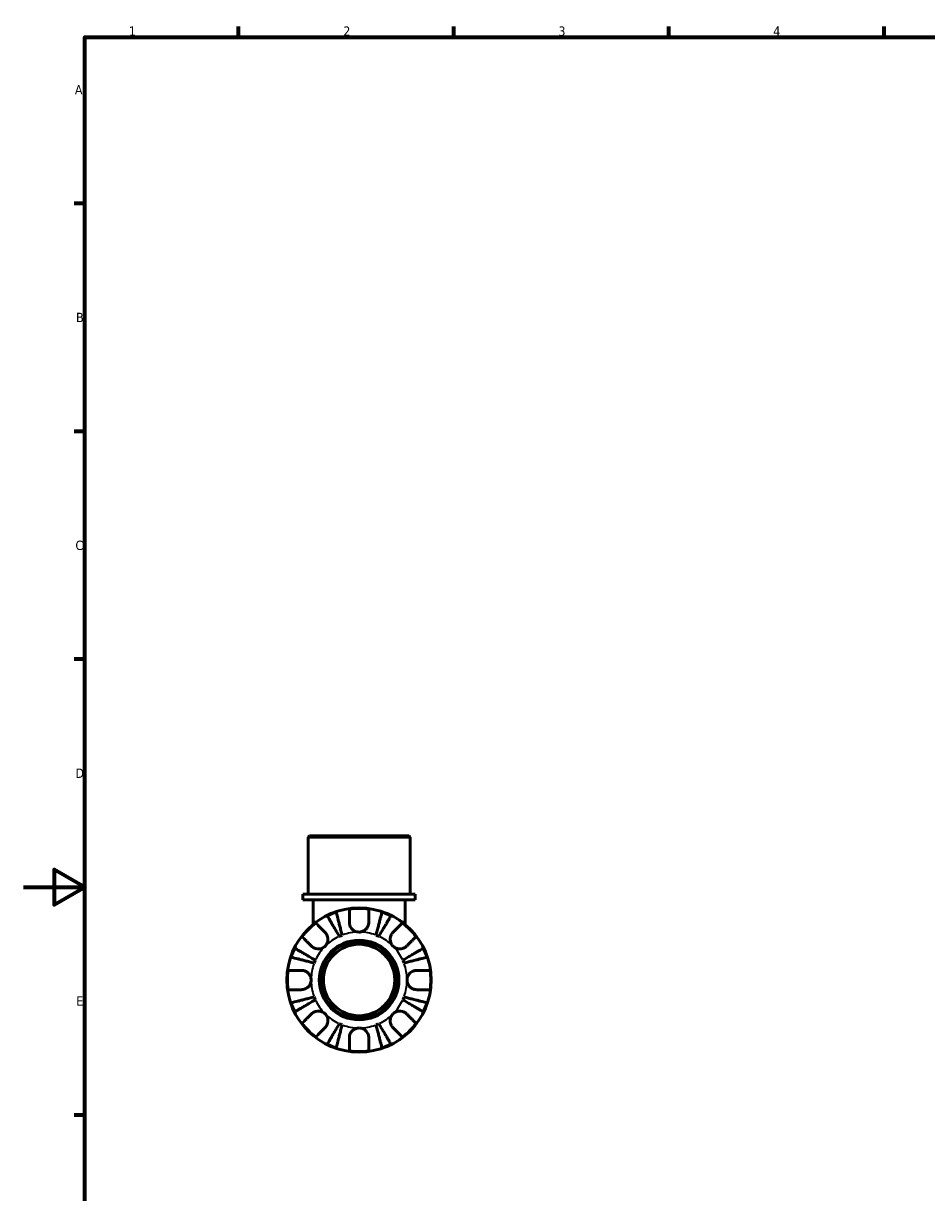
# Model space of a CAD drawing. Header units: millimetres. Extents: x 0 to 902, y -199 to 594.
# Tile 2 of 5: x 0 to 294, y 197 to 578. Entities that reach past the tile are written whole.
import ezdxf

# ---------------------------------------------------------------- set-up
doc = ezdxf.new("R2010")
doc.units = ezdxf.units.MM
for name, color, linetype, lineweight in [('Border (ANSI)', 7, 'Continuous', 70), ('Visible (ANSI)', 7, 'Continuous', 50), ('Visible Narrow (ANSI)', 7, 'Continuous', 35)]:
    doc.layers.add(name, color=color, linetype=linetype, lineweight=lineweight)
doc.styles.add('Note Text (ANSI)', font='tahoma.ttf')

# ---------------------------------------------------------------- blocks, each defined once
blk = doc.blocks.new('Borders Default Border')
at = {"layer": 'Border (ANSI)'}
for p, q in [((70.08, 574), (70.08, 577.45)), ((140.17, 574), (140.17, 577.45)), ((210.25, 574), (210.25, 577.45)), ((280.33, 574), (280.33, 577.45)), ((20, 519.75), (16.55, 519.75)), ((20, 445.5), (16.55, 445.5)), ((20, 371.25), (16.55, 371.25)), ((20, 222.75), (16.55, 222.75))]:
    blk.add_line(p, q, dxfattribs=at)
at = {"layer": 'Border (ANSI)', "flags": 128}
for points in [[(20, 20), (20, 574), (821, 574), (821, 20), (20, 20)], [(0, 297), (20, 297), (10, 302.77), (10, 291.23), (20, 297)]]:
    blk.add_lwpolyline(points, dxfattribs=at)
at = {"layer": 'Border (ANSI)', "color": 230, "true_color": 0xff0080, "char_height": 3.05, "attachment_point": 7, "style": 'Note Text (ANSI)'}
for s, insert in [('1', (34.35, 574.4)), ('2', (104.2, 574.4)), ('3', (174.26, 574.34)), ('4', (244.23, 574.4)), ('A', (16.78, 555.35)), ('B', (17.15, 481.1)), ('C', (16.95, 406.8)), ('D', (16.96, 332.6)), ('E', (17.21, 258.35))]:
    blk.add_mtext(s, dxfattribs=dict(at, insert=insert))

msp = doc.modelspace()

# ---------------------------------------------------------------- linework, layer by layer
at = {"layer": 'Visible (ANSI)'}
for p, q in [((93.176, 313.741), (92.706, 313.271)), ((125.955, 313.271), (92.706, 313.271)), ((92.706, 294.741), (92.706, 313.271)), ((93.176, 313.741), (125.485, 313.741)), ((125.485, 313.741), (125.955, 313.271)), ((125.955, 294.741), (125.955, 313.271)), ((127.618, 294.741), (91.044, 294.741)), ((91.044, 292.841), (91.044, 294.741)), ((127.618, 292.841), (127.618, 294.741)), ((127.618, 292.841), (91.044, 292.841)), ((94.369, 292.841), (94.369, 285.834)), ((124.293, 292.841), (124.293, 285.834)), ((94.369, 285.834), (94.369, 284.863)), ((124.293, 284.863), (124.293, 285.834))]:
    msp.add_line(p, q, dxfattribs=at)
for radius in [23.5, 12.97, 12.5, 11.637]:
    msp.add_circle((109.331, 266.741), radius, dxfattribs=at)
for radius, start, end in [(23.341, 82.24391, 97.75609), (23.341, 108.62342, 116.37658), (23.341, 63.62342, 71.37658), (23.341, 127.24391, 142.75609), (23.341, 37.24391, 52.75609), (15.625, 110.66622, 114.33378), (15.625, 65.66622, 69.33378), (23.341, 153.62342, 161.37658), (23.341, 18.62342, 26.37658), (15.625, 155.66622, 159.33378), (15.625, 20.66622, 24.33378), (23.341, 172.24391, 187.75609), (23.341, 352.24391, 7.75609), (23.341, 198.62342, 206.37658), (15.625, 200.66622, 204.33378), (15.625, 335.66622, 339.33378), (23.341, 333.62342, 341.37658), (23.341, 217.24391, 232.75609), (15.625, 245.66622, 249.33378), (15.625, 290.66622, 294.33378), (23.341, 307.24391, 322.75609), (23.341, 243.62342, 251.37658), (23.341, 288.62342, 296.37658), (23.341, 262.24391, 277.75609)]:
    msp.add_arc((109.331, 266.741), radius, start, end, dxfattribs=at)
for points, knots in [([(106.181, 285.516), (106.181, 285.849), (106.181, 286.186), (106.181, 286.953), (106.181, 287.367), (106.181, 288.059), (106.181, 288.402), (106.181, 288.994), (106.181, 289.242), (106.181, 289.61), (106.181, 289.765), (106.181, 289.869)], [3.89239507, 3.89239507, 3.89239507, 3.89239507, 3.99831093, 3.99831093, 4.14541915, 4.14541915, 4.2913159, 4.2913159, 4.43721264, 4.43721264, 4.57824766, 4.57824766, 4.57824766, 4.57824766]), ([(112.481, 289.869), (112.481, 289.765), (112.481, 289.61), (112.481, 289.242), (112.481, 288.994), (112.481, 288.402), (112.481, 288.059), (112.481, 287.367), (112.481, 286.953), (112.481, 286.186), (112.481, 285.849), (112.481, 285.516)], [0.14941001, 0.14941001, 0.14941001, 0.14941001, 0.29044502, 0.29044502, 0.43634177, 0.43634177, 0.58223851, 0.58223851, 0.72934673, 0.72934673, 0.83526259, 0.83526259, 0.83526259, 0.83526259]), ([(102.892, 280.978), (102.644, 281.4), (102.373, 281.86), (101.842, 282.761), (101.582, 283.203), (101.124, 283.98), (100.884, 284.388), (100.435, 285.149), (100.227, 285.503), (99.877, 286.097), (99.704, 286.391), (99.405, 286.899), (99.279, 287.113), (99.092, 287.429), (99.014, 287.563), (98.961, 287.652)], [3.5133937, 3.5133937, 3.5133937, 3.5133937, 3.6601181, 3.6601181, 3.8068425, 3.8068425, 3.9529976, 3.9529976, 4.0991526, 4.0991526, 4.2449679, 4.2449679, 4.3907831, 4.3907831, 4.5326305, 4.5326305, 4.5326305, 4.5326305]), ([(101.877, 288.86), (101.903, 288.76), (101.942, 288.609), (102.034, 288.254), (102.096, 288.014), (102.243, 287.443), (102.329, 287.112), (102.501, 286.445), (102.604, 286.048), (102.825, 285.192), (102.944, 284.734), (103.17, 283.86), (103.298, 283.364), (103.56, 282.352), (103.694, 281.834), (103.816, 281.361)], [0.1494024, 0.1494024, 0.1494024, 0.1494024, 0.2912498, 0.2912498, 0.4370651, 0.4370651, 0.5828803, 0.5828803, 0.7290354, 0.7290354, 0.8751905, 0.8751905, 1.0219149, 1.0219149, 1.1686392, 1.1686392, 1.1686392, 1.1686392]), ([(114.845, 281.361), (114.968, 281.834), (115.101, 282.352), (115.363, 283.364), (115.492, 283.86), (115.717, 284.734), (115.836, 285.192), (116.057, 286.048), (116.16, 286.445), (116.333, 287.112), (116.418, 287.443), (116.566, 288.014), (116.628, 288.254), (116.72, 288.609), (116.759, 288.76), (116.785, 288.86)], [3.5133937, 3.5133937, 3.5133937, 3.5133937, 3.6601181, 3.6601181, 3.8068425, 3.8068425, 3.9529976, 3.9529976, 4.0991526, 4.0991526, 4.2449679, 4.2449679, 4.3907831, 4.3907831, 4.5326305, 4.5326305, 4.5326305, 4.5326305]), ([(119.7, 287.652), (119.648, 287.563), (119.569, 287.429), (119.382, 287.113), (119.257, 286.899), (118.958, 286.391), (118.784, 286.097), (118.434, 285.503), (118.226, 285.149), (117.777, 284.388), (117.537, 283.98), (117.079, 283.203), (116.819, 282.761), (116.288, 281.86), (116.017, 281.4), (115.769, 280.978)], [0.1494024, 0.1494024, 0.1494024, 0.1494024, 0.2912498, 0.2912498, 0.4370651, 0.4370651, 0.5828803, 0.5828803, 0.7290354, 0.7290354, 0.8751905, 0.8751905, 1.0219149, 1.0219149, 1.1686392, 1.1686392, 1.1686392, 1.1686392]), ([(95.205, 285.322), (95.278, 285.249), (95.387, 285.139), (95.647, 284.879), (95.823, 284.704), (96.241, 284.285), (96.484, 284.043), (96.974, 283.553), (97.266, 283.26), (97.808, 282.718), (98.047, 282.48), (98.282, 282.245)], [0.14941001, 0.14941001, 0.14941001, 0.14941001, 0.29044502, 0.29044502, 0.43634177, 0.43634177, 0.58223851, 0.58223851, 0.72934673, 0.72934673, 0.83526259, 0.83526259, 0.83526259, 0.83526259]), ([(98.282, 282.245), (98.368, 282.158), (98.45, 282.066), (98.652, 281.811), (98.763, 281.64), (98.954, 281.266), (99.033, 281.066), (99.171, 280.567), (99.21, 280.266), (99.197, 279.569), (99.117, 279.182), (98.809, 278.434), (98.577, 278.084), (98.282, 277.79)], [-0.50766593, -0.50766593, -0.50766593, -0.50766593, -0.46718991, -0.46718991, -0.40200215, -0.40200215, -0.33506637, -0.33506637, -0.24300458, -0.24300458, -0.12488859, -0.12488859, 0, 0, 0, 0]), ([(109.331, 282.366), (109.08, 282.366), (108.831, 282.396), (108.32, 282.52), (108.062, 282.62), (107.465, 282.946), (107.153, 283.206), (106.726, 283.725), (106.583, 283.953), (106.4, 284.349), (106.342, 284.508), (106.255, 284.818), (106.225, 284.968), (106.189, 285.252), (106.181, 285.385), (106.181, 285.516)], [0, 0, 0, 0, 0.07514839, 0.07514839, 0.15775683, 0.15775683, 0.27887104, 0.27887104, 0.36056434, 0.36056434, 0.41315921, 0.41315921, 0.46174689, 0.46174689, 0.50485698, 0.50485698, 0.50485698, 0.50485698]), ([(112.481, 285.516), (112.481, 285.504), (112.481, 285.491), (112.478, 285.31), (112.463, 285.139), (112.406, 284.819), (112.369, 284.671), (112.262, 284.348), (112.187, 284.175), (111.942, 283.725), (111.743, 283.463), (111.225, 282.97), (110.899, 282.757), (110.159, 282.449), (109.747, 282.366), (109.331, 282.366)], [-0.51072287, -0.51072287, -0.51072287, -0.51072287, -0.50653573, -0.50653573, -0.4498196, -0.4498196, -0.40070764, -0.40070764, -0.34173664, -0.34173664, -0.24159774, -0.24159774, -0.12498377, -0.12498377, 0, 0, 0, 0]), ([(120.379, 277.79), (120.224, 277.946), (120.085, 278.117), (119.836, 278.499), (119.731, 278.71), (119.533, 279.25), (119.468, 279.585), (119.449, 280.241), (119.487, 280.555), (119.628, 281.065), (119.707, 281.266), (119.898, 281.639), (120.009, 281.811), (120.211, 282.066), (120.293, 282.158), (120.379, 282.245)], [0, 0, 0, 0, 0.06608139, 0.06608139, 0.13667451, 0.13667451, 0.23873403, 0.23873403, 0.33457773, 0.33457773, 0.40157847, 0.40157847, 0.46685307, 0.46685307, 0.50745344, 0.50745344, 0.50745344, 0.50745344]), ([(120.379, 282.245), (120.615, 282.48), (120.853, 282.718), (121.395, 283.26), (121.688, 283.553), (122.177, 284.043), (122.42, 284.285), (122.838, 284.704), (123.014, 284.879), (123.274, 285.139), (123.384, 285.249), (123.457, 285.322)], [3.89239507, 3.89239507, 3.89239507, 3.89239507, 3.99831093, 3.99831093, 4.14541915, 4.14541915, 4.2913159, 4.2913159, 4.43721264, 4.43721264, 4.57824766, 4.57824766, 4.57824766, 4.57824766]), ([(93.827, 277.79), (93.592, 278.025), (93.354, 278.264), (92.812, 278.806), (92.519, 279.098), (92.029, 279.588), (91.787, 279.831), (91.368, 280.249), (91.193, 280.425), (90.933, 280.685), (90.823, 280.794), (90.75, 280.867)], [3.89239507, 3.89239507, 3.89239507, 3.89239507, 3.99831093, 3.99831093, 4.14541915, 4.14541915, 4.2913159, 4.2913159, 4.43721264, 4.43721264, 4.57824766, 4.57824766, 4.57824766, 4.57824766]), ([(127.912, 280.867), (127.838, 280.794), (127.729, 280.685), (127.469, 280.425), (127.293, 280.249), (126.875, 279.831), (126.632, 279.588), (126.143, 279.098), (125.85, 278.806), (125.308, 278.264), (125.07, 278.025), (124.834, 277.79)], [0.14941001, 0.14941001, 0.14941001, 0.14941001, 0.29044502, 0.29044502, 0.43634177, 0.43634177, 0.58223851, 0.58223851, 0.72934673, 0.72934673, 0.83526259, 0.83526259, 0.83526259, 0.83526259]), ([(88.42, 277.111), (88.509, 277.058), (88.643, 276.98), (88.959, 276.793), (89.173, 276.667), (89.681, 276.368), (89.975, 276.195), (90.569, 275.845), (90.923, 275.637), (91.684, 275.188), (92.092, 274.948), (92.869, 274.49), (93.311, 274.23), (94.212, 273.699), (94.672, 273.428), (95.094, 273.18)], [0.1494024, 0.1494024, 0.1494024, 0.1494024, 0.2912498, 0.2912498, 0.4370651, 0.4370651, 0.5828803, 0.5828803, 0.7290354, 0.7290354, 0.8751905, 0.8751905, 1.0219149, 1.0219149, 1.1686392, 1.1686392, 1.1686392, 1.1686392]), ([(98.282, 277.79), (98.126, 277.634), (97.955, 277.495), (97.573, 277.247), (97.362, 277.142), (96.822, 276.943), (96.487, 276.879), (95.831, 276.859), (95.517, 276.898), (95.007, 277.039), (94.806, 277.117), (94.433, 277.309), (94.261, 277.42), (94.006, 277.621), (93.914, 277.704), (93.827, 277.79)], [0, 0, 0, 0, 0.06608139, 0.06608139, 0.13667451, 0.13667451, 0.23873403, 0.23873403, 0.33457773, 0.33457773, 0.40157847, 0.40157847, 0.46685307, 0.46685307, 0.50745344, 0.50745344, 0.50745344, 0.50745344]), ([(124.834, 277.79), (124.748, 277.704), (124.656, 277.622), (124.4, 277.42), (124.229, 277.309), (123.856, 277.118), (123.655, 277.039), (123.156, 276.901), (122.855, 276.862), (122.159, 276.875), (121.771, 276.955), (121.023, 277.263), (120.674, 277.495), (120.379, 277.79)], [-0.50766593, -0.50766593, -0.50766593, -0.50766593, -0.46718991, -0.46718991, -0.40200215, -0.40200215, -0.33506637, -0.33506637, -0.24300458, -0.24300458, -0.12488859, -0.12488859, 0, 0, 0, 0]), ([(123.568, 273.18), (123.989, 273.428), (124.449, 273.699), (125.351, 274.23), (125.792, 274.49), (126.569, 274.948), (126.977, 275.188), (127.739, 275.637), (128.093, 275.845), (128.686, 276.195), (128.981, 276.368), (129.489, 276.667), (129.702, 276.793), (130.019, 276.98), (130.153, 277.058), (130.242, 277.111)], [3.5133937, 3.5133937, 3.5133937, 3.5133937, 3.6601181, 3.6601181, 3.8068425, 3.8068425, 3.9529976, 3.9529976, 4.0991526, 4.0991526, 4.2449679, 4.2449679, 4.3907831, 4.3907831, 4.5326305, 4.5326305, 4.5326305, 4.5326305]), ([(94.711, 272.256), (94.238, 272.378), (93.72, 272.512), (92.708, 272.774), (92.212, 272.902), (91.338, 273.128), (90.88, 273.247), (90.024, 273.468), (89.627, 273.571), (88.96, 273.743), (88.629, 273.829), (88.058, 273.976), (87.818, 274.038), (87.463, 274.13), (87.312, 274.169), (87.212, 274.195)], [3.5133937, 3.5133937, 3.5133937, 3.5133937, 3.6601181, 3.6601181, 3.8068425, 3.8068425, 3.9529976, 3.9529976, 4.0991526, 4.0991526, 4.2449679, 4.2449679, 4.3907831, 4.3907831, 4.5326305, 4.5326305, 4.5326305, 4.5326305]), ([(131.449, 274.195), (131.349, 274.169), (131.199, 274.13), (130.843, 274.038), (130.603, 273.976), (130.032, 273.829), (129.702, 273.743), (129.035, 273.571), (128.637, 273.468), (127.781, 273.247), (127.323, 273.128), (126.45, 272.902), (125.954, 272.774), (124.941, 272.512), (124.424, 272.378), (123.95, 272.256)], [0.1494024, 0.1494024, 0.1494024, 0.1494024, 0.2912498, 0.2912498, 0.4370651, 0.4370651, 0.5828803, 0.5828803, 0.7290354, 0.7290354, 0.8751905, 0.8751905, 1.0219149, 1.0219149, 1.1686392, 1.1686392, 1.1686392, 1.1686392]), ([(86.203, 269.891), (86.307, 269.891), (86.462, 269.891), (86.83, 269.891), (87.078, 269.891), (87.67, 269.891), (88.013, 269.891), (88.705, 269.891), (89.119, 269.891), (89.886, 269.891), (90.223, 269.891), (90.556, 269.891)], [0.14941001, 0.14941001, 0.14941001, 0.14941001, 0.29044502, 0.29044502, 0.43634177, 0.43634177, 0.58223851, 0.58223851, 0.72934673, 0.72934673, 0.83526259, 0.83526259, 0.83526259, 0.83526259]), ([(90.556, 269.891), (90.687, 269.891), (90.819, 269.883), (91.144, 269.842), (91.337, 269.799), (91.726, 269.673), (91.92, 269.588), (92.369, 269.334), (92.611, 269.148), (93.095, 268.645), (93.312, 268.315), (93.623, 267.57), (93.706, 267.158), (93.706, 266.741)], [-0.50816407, -0.50816407, -0.50816407, -0.50816407, -0.46460526, -0.46460526, -0.40154747, -0.40154747, -0.3356183, -0.3356183, -0.24286964, -0.24286964, -0.12490659, -0.12490659, 0, 0, 0, 0]), ([(93.706, 266.741), (93.706, 266.522), (93.683, 266.303), (93.589, 265.859), (93.515, 265.636), (93.245, 265.051), (93.003, 264.716), (92.492, 264.24), (92.255, 264.074), (91.817, 263.848), (91.627, 263.772), (91.237, 263.659), (91.04, 263.622), (90.747, 263.596), (90.651, 263.591), (90.556, 263.591)], [-2.17667965, -2.17667965, -2.17667965, -2.17667965, -2.11086653, -2.11086653, -2.04055216, -2.04055216, -1.91738302, -1.91738302, -1.82942275, -1.82942275, -1.76558177, -1.76558177, -1.70117883, -1.70117883, -1.66961913, -1.66961913, -1.66961913, -1.66961913]), ([(124.956, 266.741), (124.956, 266.961), (124.979, 267.179), (125.073, 267.623), (125.147, 267.846), (125.416, 268.432), (125.659, 268.766), (126.17, 269.243), (126.406, 269.409), (126.844, 269.635), (127.034, 269.71), (127.424, 269.823), (127.622, 269.86), (127.915, 269.887), (128.011, 269.891), (128.106, 269.891)], [-2.17667965, -2.17667965, -2.17667965, -2.17667965, -2.11086653, -2.11086653, -2.04055216, -2.04055216, -1.91738302, -1.91738302, -1.82942275, -1.82942275, -1.76558177, -1.76558177, -1.70117883, -1.70117883, -1.66961913, -1.66961913, -1.66961913, -1.66961913]), ([(128.106, 263.591), (127.975, 263.591), (127.843, 263.599), (127.517, 263.641), (127.324, 263.683), (126.935, 263.809), (126.741, 263.894), (126.292, 264.148), (126.05, 264.335), (125.566, 264.837), (125.349, 265.167), (125.038, 265.913), (124.956, 266.325), (124.956, 266.741)], [-0.50816407, -0.50816407, -0.50816407, -0.50816407, -0.46460526, -0.46460526, -0.40154747, -0.40154747, -0.3356183, -0.3356183, -0.24286964, -0.24286964, -0.12490659, -0.12490659, 0, 0, 0, 0]), ([(128.106, 269.891), (128.439, 269.891), (128.776, 269.891), (129.542, 269.891), (129.956, 269.891), (130.649, 269.891), (130.992, 269.891), (131.583, 269.891), (131.832, 269.891), (132.199, 269.891), (132.355, 269.891), (132.458, 269.891)], [3.89239507, 3.89239507, 3.89239507, 3.89239507, 3.99831093, 3.99831093, 4.14541915, 4.14541915, 4.2913159, 4.2913159, 4.43721264, 4.43721264, 4.57824766, 4.57824766, 4.57824766, 4.57824766]), ([(90.556, 263.591), (90.223, 263.591), (89.886, 263.591), (89.119, 263.591), (88.705, 263.591), (88.013, 263.591), (87.67, 263.591), (87.078, 263.591), (86.83, 263.591), (86.462, 263.591), (86.307, 263.591), (86.203, 263.591)], [3.89239507, 3.89239507, 3.89239507, 3.89239507, 3.99831093, 3.99831093, 4.14541915, 4.14541915, 4.2913159, 4.2913159, 4.43721264, 4.43721264, 4.57824766, 4.57824766, 4.57824766, 4.57824766]), ([(132.458, 263.591), (132.355, 263.591), (132.199, 263.591), (131.832, 263.591), (131.583, 263.591), (130.992, 263.591), (130.649, 263.591), (129.956, 263.591), (129.542, 263.591), (128.776, 263.591), (128.439, 263.591), (128.106, 263.591)], [0.14941001, 0.14941001, 0.14941001, 0.14941001, 0.29044502, 0.29044502, 0.43634177, 0.43634177, 0.58223851, 0.58223851, 0.72934673, 0.72934673, 0.83526259, 0.83526259, 0.83526259, 0.83526259]), ([(87.212, 259.287), (87.312, 259.313), (87.463, 259.352), (87.818, 259.444), (88.058, 259.506), (88.629, 259.654), (88.96, 259.739), (89.627, 259.912), (90.024, 260.015), (90.88, 260.236), (91.338, 260.355), (92.212, 260.58), (92.708, 260.709), (93.72, 260.971), (94.238, 261.104), (94.711, 261.227)], [0.1494024, 0.1494024, 0.1494024, 0.1494024, 0.2912498, 0.2912498, 0.4370651, 0.4370651, 0.5828803, 0.5828803, 0.7290354, 0.7290354, 0.8751905, 0.8751905, 1.0219149, 1.0219149, 1.1686392, 1.1686392, 1.1686392, 1.1686392]), ([(95.094, 260.303), (94.672, 260.055), (94.212, 259.784), (93.311, 259.253), (92.869, 258.993), (92.092, 258.535), (91.684, 258.295), (90.923, 257.846), (90.569, 257.638), (89.975, 257.288), (89.681, 257.114), (89.173, 256.815), (88.959, 256.69), (88.643, 256.503), (88.509, 256.424), (88.42, 256.372)], [3.5133937, 3.5133937, 3.5133937, 3.5133937, 3.6601181, 3.6601181, 3.8068425, 3.8068425, 3.9529976, 3.9529976, 4.0991526, 4.0991526, 4.2449679, 4.2449679, 4.3907831, 4.3907831, 4.5326305, 4.5326305, 4.5326305, 4.5326305]), ([(130.242, 256.372), (130.153, 256.424), (130.019, 256.503), (129.702, 256.69), (129.489, 256.815), (128.981, 257.114), (128.686, 257.288), (128.093, 257.638), (127.739, 257.846), (126.977, 258.295), (126.569, 258.535), (125.792, 258.993), (125.351, 259.253), (124.449, 259.784), (123.989, 260.055), (123.568, 260.303)], [0.1494024, 0.1494024, 0.1494024, 0.1494024, 0.2912498, 0.2912498, 0.4370651, 0.4370651, 0.5828803, 0.5828803, 0.7290354, 0.7290354, 0.8751905, 0.8751905, 1.0219149, 1.0219149, 1.1686392, 1.1686392, 1.1686392, 1.1686392]), ([(123.95, 261.227), (124.424, 261.104), (124.941, 260.971), (125.954, 260.709), (126.45, 260.58), (127.323, 260.355), (127.781, 260.236), (128.637, 260.015), (129.035, 259.912), (129.702, 259.739), (130.032, 259.654), (130.603, 259.506), (130.843, 259.444), (131.199, 259.352), (131.349, 259.313), (131.449, 259.287)], [3.5133937, 3.5133937, 3.5133937, 3.5133937, 3.6601181, 3.6601181, 3.8068425, 3.8068425, 3.9529976, 3.9529976, 4.0991526, 4.0991526, 4.2449679, 4.2449679, 4.3907831, 4.3907831, 4.5326305, 4.5326305, 4.5326305, 4.5326305]), ([(90.75, 252.615), (90.823, 252.688), (90.933, 252.798), (91.193, 253.058), (91.368, 253.234), (91.787, 253.652), (92.029, 253.895), (92.519, 254.384), (92.812, 254.677), (93.354, 255.219), (93.592, 255.457), (93.827, 255.693)], [0.14941001, 0.14941001, 0.14941001, 0.14941001, 0.29044502, 0.29044502, 0.43634177, 0.43634177, 0.58223851, 0.58223851, 0.72934673, 0.72934673, 0.83526259, 0.83526259, 0.83526259, 0.83526259]), ([(93.827, 255.693), (93.914, 255.779), (94.006, 255.861), (94.261, 256.063), (94.432, 256.173), (94.806, 256.365), (95.006, 256.444), (95.505, 256.581), (95.806, 256.62), (96.503, 256.608), (96.89, 256.528), (97.638, 256.22), (97.988, 255.987), (98.282, 255.693)], [-0.50766593, -0.50766593, -0.50766593, -0.50766593, -0.46718991, -0.46718991, -0.40200215, -0.40200215, -0.33506637, -0.33506637, -0.24300458, -0.24300458, -0.12488859, -0.12488859, 0, 0, 0, 0]), ([(98.282, 255.693), (98.438, 255.537), (98.577, 255.365), (98.825, 254.983), (98.93, 254.772), (99.129, 254.233), (99.193, 253.897), (99.213, 253.242), (99.174, 252.928), (99.033, 252.417), (98.954, 252.217), (98.763, 251.843), (98.652, 251.672), (98.451, 251.416), (98.368, 251.324), (98.282, 251.238)], [0, 0, 0, 0, 0.06608139, 0.06608139, 0.13667451, 0.13667451, 0.23873403, 0.23873403, 0.33457773, 0.33457773, 0.40157847, 0.40157847, 0.46685307, 0.46685307, 0.50745344, 0.50745344, 0.50745344, 0.50745344]), ([(120.379, 251.238), (120.293, 251.324), (120.211, 251.416), (120.009, 251.672), (119.899, 251.843), (119.707, 252.216), (119.628, 252.417), (119.491, 252.916), (119.452, 253.217), (119.464, 253.913), (119.544, 254.301), (119.852, 255.049), (120.085, 255.398), (120.379, 255.693)], [-0.50766593, -0.50766593, -0.50766593, -0.50766593, -0.46718991, -0.46718991, -0.40200215, -0.40200215, -0.33506637, -0.33506637, -0.24300458, -0.24300458, -0.12488859, -0.12488859, 0, 0, 0, 0]), ([(120.379, 255.693), (120.535, 255.848), (120.707, 255.987), (121.089, 256.236), (121.3, 256.341), (121.839, 256.539), (122.175, 256.604), (122.83, 256.623), (123.144, 256.585), (123.655, 256.444), (123.855, 256.365), (124.229, 256.174), (124.4, 256.063), (124.656, 255.861), (124.748, 255.779), (124.834, 255.693)], [0, 0, 0, 0, 0.06608139, 0.06608139, 0.13667451, 0.13667451, 0.23873403, 0.23873403, 0.33457773, 0.33457773, 0.40157847, 0.40157847, 0.46685307, 0.46685307, 0.50745344, 0.50745344, 0.50745344, 0.50745344]), ([(124.834, 255.693), (125.07, 255.457), (125.308, 255.219), (125.85, 254.677), (126.143, 254.384), (126.632, 253.895), (126.875, 253.652), (127.293, 253.234), (127.469, 253.058), (127.729, 252.798), (127.838, 252.688), (127.912, 252.615)], [3.89239507, 3.89239507, 3.89239507, 3.89239507, 3.99831093, 3.99831093, 4.14541915, 4.14541915, 4.2913159, 4.2913159, 4.43721264, 4.43721264, 4.57824766, 4.57824766, 4.57824766, 4.57824766]), ([(98.961, 245.83), (99.014, 245.919), (99.092, 246.053), (99.279, 246.37), (99.405, 246.583), (99.704, 247.091), (99.877, 247.386), (100.227, 247.979), (100.435, 248.333), (100.884, 249.095), (101.124, 249.503), (101.582, 250.28), (101.842, 250.721), (102.373, 251.623), (102.644, 252.083), (102.892, 252.504)], [0.1494024, 0.1494024, 0.1494024, 0.1494024, 0.2912498, 0.2912498, 0.4370651, 0.4370651, 0.5828803, 0.5828803, 0.7290354, 0.7290354, 0.8751905, 0.8751905, 1.0219149, 1.0219149, 1.1686392, 1.1686392, 1.1686392, 1.1686392]), ([(103.816, 252.122), (103.694, 251.648), (103.56, 251.131), (103.298, 250.118), (103.17, 249.622), (102.944, 248.749), (102.825, 248.291), (102.604, 247.435), (102.501, 247.037), (102.329, 246.37), (102.243, 246.04), (102.096, 245.469), (102.034, 245.229), (101.942, 244.873), (101.903, 244.723), (101.877, 244.623)], [3.5133937, 3.5133937, 3.5133937, 3.5133937, 3.6601181, 3.6601181, 3.8068425, 3.8068425, 3.9529976, 3.9529976, 4.0991526, 4.0991526, 4.2449679, 4.2449679, 4.3907831, 4.3907831, 4.5326305, 4.5326305, 4.5326305, 4.5326305]), ([(116.785, 244.623), (116.759, 244.723), (116.72, 244.873), (116.628, 245.229), (116.566, 245.469), (116.418, 246.04), (116.333, 246.37), (116.16, 247.037), (116.057, 247.435), (115.836, 248.291), (115.717, 248.749), (115.492, 249.622), (115.363, 250.118), (115.101, 251.131), (114.968, 251.648), (114.845, 252.122)], [0.1494024, 0.1494024, 0.1494024, 0.1494024, 0.2912498, 0.2912498, 0.4370651, 0.4370651, 0.5828803, 0.5828803, 0.7290354, 0.7290354, 0.8751905, 0.8751905, 1.0219149, 1.0219149, 1.1686392, 1.1686392, 1.1686392, 1.1686392]), ([(115.769, 252.504), (116.017, 252.083), (116.288, 251.623), (116.819, 250.721), (117.079, 250.28), (117.537, 249.503), (117.777, 249.095), (118.226, 248.333), (118.434, 247.979), (118.784, 247.386), (118.958, 247.091), (119.257, 246.583), (119.382, 246.37), (119.569, 246.053), (119.648, 245.919), (119.7, 245.83)], [3.5133937, 3.5133937, 3.5133937, 3.5133937, 3.6601181, 3.6601181, 3.8068425, 3.8068425, 3.9529976, 3.9529976, 4.0991526, 4.0991526, 4.2449679, 4.2449679, 4.3907831, 4.3907831, 4.5326305, 4.5326305, 4.5326305, 4.5326305]), ([(98.282, 251.238), (98.047, 251.002), (97.808, 250.764), (97.266, 250.222), (96.974, 249.929), (96.484, 249.44), (96.241, 249.197), (95.823, 248.779), (95.647, 248.603), (95.387, 248.343), (95.278, 248.234), (95.205, 248.16)], [3.89239507, 3.89239507, 3.89239507, 3.89239507, 3.99831093, 3.99831093, 4.14541915, 4.14541915, 4.2913159, 4.2913159, 4.43721264, 4.43721264, 4.57824766, 4.57824766, 4.57824766, 4.57824766]), ([(106.181, 247.966), (106.181, 248.097), (106.189, 248.229), (106.23, 248.555), (106.273, 248.748), (106.399, 249.137), (106.484, 249.331), (106.738, 249.78), (106.924, 250.022), (107.427, 250.506), (107.757, 250.723), (108.502, 251.034), (108.914, 251.116), (109.331, 251.116)], [-0.50816407, -0.50816407, -0.50816407, -0.50816407, -0.46460526, -0.46460526, -0.40154747, -0.40154747, -0.3356183, -0.3356183, -0.24286964, -0.24286964, -0.12490659, -0.12490659, 0, 0, 0, 0]), ([(106.181, 243.614), (106.181, 243.717), (106.181, 243.873), (106.181, 244.24), (106.181, 244.489), (106.181, 245.08), (106.181, 245.423), (106.181, 246.116), (106.181, 246.53), (106.181, 247.296), (106.181, 247.633), (106.181, 247.966)], [0.14941001, 0.14941001, 0.14941001, 0.14941001, 0.29044502, 0.29044502, 0.43634177, 0.43634177, 0.58223851, 0.58223851, 0.72934673, 0.72934673, 0.83526259, 0.83526259, 0.83526259, 0.83526259]), ([(109.331, 251.116), (109.55, 251.116), (109.769, 251.093), (110.213, 250.999), (110.436, 250.925), (111.021, 250.656), (111.356, 250.413), (111.832, 249.902), (111.998, 249.666), (112.224, 249.228), (112.3, 249.038), (112.413, 248.648), (112.45, 248.45), (112.476, 248.157), (112.481, 248.061), (112.481, 247.966)], [-2.17667965, -2.17667965, -2.17667965, -2.17667965, -2.11086653, -2.11086653, -2.04055216, -2.04055216, -1.91738302, -1.91738302, -1.82942275, -1.82942275, -1.76558177, -1.76558177, -1.70117883, -1.70117883, -1.66961913, -1.66961913, -1.66961913, -1.66961913]), ([(112.481, 247.966), (112.481, 247.633), (112.481, 247.296), (112.481, 246.53), (112.481, 246.116), (112.481, 245.423), (112.481, 245.08), (112.481, 244.489), (112.481, 244.24), (112.481, 243.873), (112.481, 243.717), (112.481, 243.614)], [3.89239507, 3.89239507, 3.89239507, 3.89239507, 3.99831093, 3.99831093, 4.14541915, 4.14541915, 4.2913159, 4.2913159, 4.43721264, 4.43721264, 4.57824766, 4.57824766, 4.57824766, 4.57824766]), ([(123.457, 248.16), (123.384, 248.234), (123.274, 248.343), (123.014, 248.603), (122.838, 248.779), (122.42, 249.197), (122.177, 249.44), (121.688, 249.929), (121.395, 250.222), (120.853, 250.764), (120.615, 251.002), (120.379, 251.238)], [0.14941001, 0.14941001, 0.14941001, 0.14941001, 0.29044502, 0.29044502, 0.43634177, 0.43634177, 0.58223851, 0.58223851, 0.72934673, 0.72934673, 0.83526259, 0.83526259, 0.83526259, 0.83526259])]:
    msp.add_open_spline(points, degree=3, knots=knots, dxfattribs=at)
at = {"layer": 'Visible Narrow (ANSI)'}
for p, q in [((94.372, 285.834), (95.508, 285.834)), ((123.153, 285.834), (124.29, 285.834))]:
    msp.add_line(p, q, dxfattribs=at)
for start, end in [(91.03331, 109.63291), (70.36709, 88.96669), (115.36709, 133.96669), (46.03331, 64.63291), (136.03331, 154.63291), (25.36709, 43.96669), (160.36709, 178.96669), (1.03331, 19.63291), (181.03331, 199.63291), (340.36709, 358.96669), (205.36709, 223.96669), (316.03331, 334.63291), (226.03331, 244.63291), (295.36709, 313.96669), (250.36709, 268.96669), (271.03331, 289.63291)]:
    msp.add_arc((109.331, 266.741), 15.625, start, end, dxfattribs=at)

# ---------------------------------------------------------------- block references
msp.add_blockref('Borders Default Border', (0, 0))

doc.saveas('drawing.dxf')
